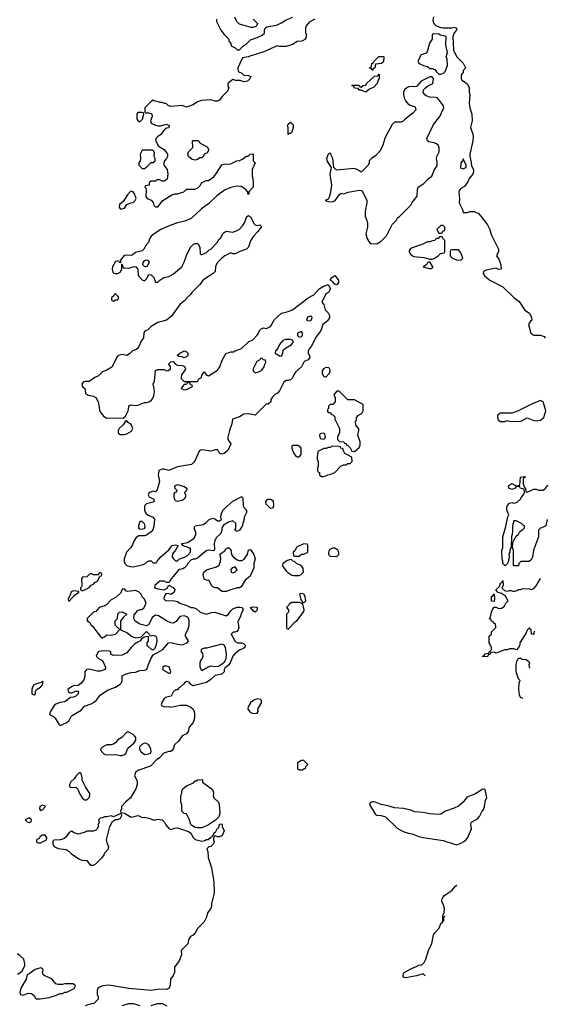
# Model space of a CAD drawing. Header units: inches. Extents: x 2668334 to 2765628, y 828034 to 955234.
# Tile 200 of 218: x 2712223 to 2717001, y 924623 to 933526. Entities that reach past the tile are written whole.
import ezdxf

# ---------------------------------------------------------------- set-up
doc = ezdxf.new("R2010")
doc.units = ezdxf.units.IN
doc.header["$MEASUREMENT"] = 0
doc.layers.add('C7912', color=7, linetype='Continuous')
doc.layers.add('C7913', color=7, linetype='Continuous')

msp = doc.modelspace()

# ---------------------------------------------------------------- linework, layer by layer
at = {"layer": 'C7912', "color": 4}
for points, elevation in [([(2714401.9, 930000), (2714350.9, 929949.1), (2714290, 929962), (2714250, 929959), (2714210, 929935.3), (2714146.8, 929913.2), (2714140.7, 929870), (2714118, 929810), (2714104.7, 929750), (2714104.7, 929730), (2714131.3, 929690), (2714104.7, 929630), (2714070, 929602), (2714050, 929598), (2714030, 929606), (2714018, 929630), (2714010, 929635.3), (2713990, 929635.3), (2713950, 929624), (2713870, 929637.2), (2713850, 929629), (2713841.1, 929618.9), (2713810.9, 929549.1), (2713796, 929524), (2713776, 929504), (2713650, 929482.7), (2713570, 929448.7), (2713530, 929462), (2713510, 929462), (2713482, 929450), (2713474.8, 929410), (2713486.8, 929350), (2713466, 929274), (2713450, 929258), (2713430, 929262), (2713394, 929250), (2713384.7, 929230), (2713394, 929210), (2713434, 929190), (2713438, 929170), (2713430, 929162), (2713370, 929149), (2713350.8, 929129.2), (2713350.8, 929090), (2713362.5, 929062.5), (2713384.9, 929044.9), (2713427.1, 929027.1), (2713441, 929010), (2713434.4, 928945.6), (2713426.4, 928913.6), (2713410, 928895.3), (2713370, 928865.2), (2713350, 928857.2), (2713300.7, 928859.3), (2713276.8, 928843.2), (2713254.8, 928810), (2713243.5, 928776.5), (2713227.3, 928752.7), (2713188.5, 928711.5), (2713166.8, 928650), (2713166.4, 928626.4), (2713172, 928610), (2713191, 928591), (2713222, 928582), (2713250, 928578.8), (2713330, 928596), (2713353.6, 928606.4), (2713370, 928622), (2713390, 928632), (2713410, 928632), (2713430, 928614), (2713450, 928614), (2713462, 928618), (2713466, 928630), (2713499, 928670), (2713570, 928731.3), (2713602, 928770), (2713630, 928778), (2713654, 928770), (2713630, 928728), (2713603.6, 928696.4), (2713602, 928670), (2713611.6, 928651.6), (2713630, 928634), (2713650, 928634), (2713666, 928650), (2713713.6, 928666.4), (2713739.3, 928680.7), (2713768, 928710), (2713766, 928746), (2713754, 928746), (2713736.4, 928756.4), (2713705.6, 928765.6), (2713698, 928770), (2713686, 928790), (2713742, 928798), (2713801.2, 928838.8), (2713815.3, 928870), (2713815.3, 928890), (2713799, 928930), (2713808.7, 928950), (2713880.2, 928959.8), (2713904.7, 928975.3), (2713934.6, 929005.4), (2713970, 929018), (2713994, 929010), (2714010, 928994), (2714030, 928994), (2714046, 929010), (2714042, 929022), (2714044, 929050), (2714049, 929070), (2714064.1, 929095.9), (2714150, 929171.3), (2714226, 929210), (2714234, 929210), (2714239.6, 929199.6), (2714242, 929130), (2714251.6, 929111.6), (2714272, 929090), (2714272, 929070), (2714251.3, 929028.7), (2714251.3, 929011.3), (2714234.4, 928945.6), (2714210, 928908.7), (2714190, 928898), (2714170, 928906), (2714168, 928910), (2714175.3, 928924.7), (2714175.3, 928970), (2714150, 928995.3), (2714110, 928982), (2714064.7, 928955.3), (2714051.3, 928930), (2714050.9, 928909.1), (2714039.8, 928880.2), (2713999.6, 928840.4), (2713985.4, 928814.6), (2713981, 928790), (2713983.6, 928736.4), (2713976, 928724), (2713930, 928729), (2713915.3, 928724.7), (2713890, 928709), (2713830, 928658), (2713810, 928648), (2713790, 928648), (2713770, 928638), (2713742, 928610), (2713730, 928588), (2713711.1, 928568.9), (2713698.8, 928561.2), (2713666.8, 928553.2), (2713655.3, 928544.7), (2713591, 928470), (2713576.9, 928443.1), (2713570, 928438), (2713550, 928438), (2713530, 928448.7), (2713490, 928449), (2713444.7, 928410), (2713442, 928390), (2713470, 928378), (2713530, 928371.3), (2713554.6, 928385.4), (2713570, 928414), (2713610, 928392), (2713624.7, 928370), (2713618, 928350), (2713590.7, 928329.3), (2713563.6, 928336.4), (2713544.7, 928335.3), (2713527.3, 928310), (2713526.8, 928290), (2713538, 928278), (2713550, 928271), (2713610, 928274.8), (2713650, 928264.7), (2713670.9, 928250.9), (2713734, 928230), (2713770, 928211.3), (2713790.9, 928210.9), (2713819.6, 928199.6), (2713854, 928170), (2713910, 928151), (2713955.5, 928164.5), (2713987.1, 928167.1), (2714090, 928136), (2714110, 928151), (2714130, 928181), (2714150, 928197.3), (2714190, 928213.4), (2714214.8, 928214.8), (2714234, 928210), (2714242, 928190), (2714224.5, 928155.5), (2714218.8, 928130), (2714194.8, 928085.2), (2714202.8, 928030), (2714198, 928010), (2714185.4, 927994.6), (2714168, 927988), (2714152, 927988), (2714134, 927970), (2714170, 927902), (2714191, 927891), (2714230.7, 927890.7), (2714245.4, 927885.4), (2714262, 927870), (2714258, 927850), (2714250, 927842), (2714210, 927825.2), (2714167.7, 927792.3), (2714150.6, 927769.4), (2714126, 927710), (2714110, 927689), (2714078, 927662), (2714071, 927650), (2714070, 927628), (2714050, 927608.7), (2713990, 927595.3), (2713950, 927559), (2713910, 927533.2), (2713790, 927502), (2713770, 927515.3), (2713754.5, 927534.5), (2713730, 927542), (2713712, 927530), (2713703.6, 927516.4), (2713670, 927486), (2713658, 927482), (2713650, 927466), (2713630, 927466), (2713610, 927446), (2713590.9, 927409.1), (2713550, 927399), (2713530, 927388.7), (2713510, 927358), (2713502, 927330), (2713504.7, 927324.7), (2713530, 927312), (2713570, 927316), (2713590, 927311), (2713670, 927326.8), (2713730, 927326.8), (2713770.6, 927310.6), (2713790.6, 927290.6), (2713800.7, 927270), (2713804, 927250), (2713802, 927210), (2713790.8, 927170), (2713756, 927130), (2713746, 927090), (2713730.7, 927069.3), (2713692, 927050), (2713658, 927002), (2713622, 926970), (2713611.3, 926930), (2713602, 926918), (2713590, 926909.2), (2713570, 926909), (2713525.8, 926894.2), (2713487.5, 926852.5), (2713463, 926837), (2713405.4, 926774.6), (2713290, 926738), (2713270, 926718), (2713262, 926690), (2713282, 926650), (2713284.7, 926630), (2713284.7, 926610), (2713271.3, 926570), (2713224.7, 926490), (2713178, 926450), (2713142, 926410), (2713142, 926390), (2713134, 926370), (2713138, 926358), (2713170, 926352), (2713230, 926316), (2713290, 926331), (2713310, 926324.7), (2713330, 926311.3), (2713350, 926314.8), (2713390, 926306.8), (2713430, 926291), (2713450, 926291.3), (2713470, 926298), (2713510, 926291.3), (2713530.6, 926270.6), (2713544.5, 926244.5), (2713570, 926212), (2713590, 926204.7), (2713624.7, 926215.3), (2713650, 926217.3), (2713750, 926184.7), (2713771.1, 926171.1), (2713792, 926130), (2713810, 926112), (2713870, 926098), (2713896.4, 926103.6), (2713910, 926112), (2713927.3, 926112.7), (2713950, 926134), (2713962, 926138), (2713966, 926150), (2713978, 926162), (2713978, 926170), (2713995.3, 926184.7), (2714010, 926214), (2714022, 926218), (2714028, 926252), (2714050, 926254), (2714054, 926250), (2714054, 926230), (2714071.3, 926190), (2714052, 926150), (2714030, 926138), (2714010, 926138), (2713990, 926146), (2713978, 926142), (2713974, 926110), (2713982, 926090), (2713972, 926070), (2713952, 926050), (2713932, 926048), (2713914, 926030), (2713923.6, 926003.6), (2713926, 925950), (2713955.3, 925855.3), (2713978, 925730), (2713981, 925630), (2713958, 925530), (2713958, 925510), (2713951, 925490), (2713921, 925450), (2713911, 925410), (2713890.6, 925369.4), (2713832, 925310), (2713810, 925268), (2713790, 925248), (2713765.4, 925234.6), (2713750, 925206), (2713742, 925170), (2713682, 925110), (2713684.7, 925070), (2713665.4, 925014.6), (2713622.8, 924957.2), (2713620.7, 924910), (2713610, 924882), (2713584.7, 924850), (2713583.6, 924796.4), (2713572.7, 924767.3), (2713550, 924758), (2713490, 924759), (2713410, 924749), (2713210, 924766), (2713030, 924797.2), (2712974, 924790), (2712950, 924782), (2712930, 924766), (2712922, 924750), (2712922, 924710), (2712932, 924690), (2712931.6, 924668.4), (2712894, 924630), (2712871.6, 924628.4), (2712814, 924610)], 44), ([(2712943, 930000), (2712944.7, 929990), (2712979.6, 929939.6), (2713010, 929922), (2713090, 929926), (2713158, 929922), (2713178, 929942), (2713204, 929990), (2713205.4, 930000)], 44), ([(2715006.4, 930000), (2715003.6, 929996.4), (2715003.6, 929983.6), (2715010, 929974), (2715032.7, 929972.7), (2715038, 929958), (2715052.7, 929952.7), (2715070, 929934), (2715072.7, 929912.7), (2715112, 929830), (2715112.7, 929792.7), (2715094, 929750), (2715094, 929730), (2715112.7, 929712.7), (2715154, 929710), (2715158, 929698), (2715172.7, 929692.7), (2715178, 929678), (2715190, 929674), (2715210, 929654), (2715224.7, 929624.7), (2715250, 929622), (2715290, 929658), (2715301.2, 929678.8), (2715299.3, 929710), (2715279, 929770), (2715288, 929810), (2715287.3, 929827.3), (2715260.4, 929860.4), (2715258, 929890), (2715266, 929910), (2715266, 929930), (2715286, 929950), (2715315.3, 929964.7), (2715328, 929990), (2715327.9, 930000)], 48), ([(2716752.5, 930000), (2716730, 929988.7), (2716671.6, 929968.4), (2716570, 929968.7), (2716542, 929950), (2716544.7, 929910), (2716570, 929891.3), (2716608.4, 929891.6), (2716630, 929902), (2716650, 929894), (2716730, 929891.3), (2716760.2, 929899.8), (2716810, 929924.7), (2716870, 929902), (2716890, 929899.1), (2716930, 929904.9), (2716961.2, 929930), (2716979, 929990), (2716976, 930000)], 48), ([(2716990.7, 929007.5), (2716978, 928950), (2716970, 928942), (2716930, 928928), (2716912, 928910), (2716911.3, 928850), (2716866, 928730), (2716858, 928670), (2716850, 928646), (2716827.3, 928627.3), (2716752.7, 928627.3), (2716734, 928610), (2716730, 928588), (2716690, 928586), (2716686, 928590), (2716686, 928730), (2716678, 928750), (2716680.4, 928799.6), (2716707.3, 928852.7), (2716730, 928874), (2716743.1, 928896.9), (2716768.4, 928911.6), (2716786, 928930), (2716786, 928950), (2716774, 928954), (2716758, 928970), (2716710, 928994), (2716690, 928995.3), (2716677.3, 928950), (2716678, 928902), (2716674, 928870), (2716666.8, 928853.2), (2716663.6, 928756.4), (2716654, 928730), (2716654, 928710), (2716645.4, 928694.6), (2716646, 928670), (2716636.9, 928623.1), (2716630, 928606), (2716610, 928586), (2716589.1, 928609.1), (2716589.2, 928630), (2716582.7, 928650), (2716582, 928730), (2716588.7, 928750), (2716589.1, 928850.9), (2716618, 928942), (2716634, 929030), (2716644, 929050), (2716626, 929090), (2716624.5, 929110), (2716629.5, 929130), (2716650, 929154), (2716670, 929160.7), (2716690, 929154.8), (2716704, 929156), (2716718, 929162), (2716748, 929190), (2716754.6, 929205.4), (2716778, 929230), (2716786, 929250), (2716782, 929282), (2716746, 929290), (2716742, 929302), (2716710, 929306), (2716702, 929290), (2716670, 929277.2), (2716645.2, 929290), (2716641.2, 929310), (2716644.8, 929315.2), (2716670, 929330.8), (2716710, 929312), (2716742, 929318), (2716748, 929390), (2716790, 929394), (2716794, 929390), (2716778, 929382), (2716772.7, 929367.3), (2716772, 929330), (2716782, 929302), (2716794, 929290), (2716798, 929258), (2716810, 929254), (2716870, 929282), (2716890, 929282), (2716912.7, 929272.7), (2716950, 929272), (2716974.6, 929285.4), (2716990, 929314), (2717000.7, 929312.9)], 44), ([(2716877.6, 927997.6), (2716871.3, 927988.7), (2716870, 927966), (2716848.4, 927968.4), (2716847.3, 928007.3), (2716830, 928026), (2716810, 928006), (2716799.8, 927980.2), (2716744.7, 927890), (2716742, 927870), (2716731.6, 927848.4), (2716712.7, 927827.3), (2716690, 927838), (2716650, 927838), (2716631.1, 927828.9), (2716608, 927828), (2716530, 927798), (2716510, 927806), (2716478, 927802), (2716474, 927790), (2716458, 927782), (2716454, 927770), (2716448, 927768), (2716410, 927766), (2716406, 927770), (2716422, 927778), (2716430, 927792), (2716462, 927798), (2716468, 927812), (2716482, 927818), (2716486, 927830), (2716486, 927850), (2716476.4, 927876.4), (2716466, 927890), (2716466, 927950), (2716486, 927970), (2716486, 927990), (2716526, 928030), (2716522, 928062), (2716510, 928066), (2716502, 928082), (2716487.3, 928087.3), (2716482, 928102), (2716466, 928110), (2716478, 928122), (2716488, 928170), (2716500.4, 928199.6), (2716510, 928214), (2716530, 928214), (2716550, 928202), (2716576.4, 928203.6), (2716600.4, 928219.6), (2716618, 928250), (2716638, 928270), (2716613.6, 928313.6), (2716578, 928338), (2716547.3, 928347.3), (2716526, 928370), (2716559, 928401), (2716570, 928434), (2716582, 928438), (2716590, 928454), (2716592, 928410), (2716582, 928390), (2716603.6, 928363.6), (2716630, 928358), (2716650, 928364.7), (2716663.6, 928363.6), (2716690, 928354), (2716716.4, 928363.6), (2716730, 928374), (2716750, 928374), (2716770, 928382), (2716830, 928378), (2716850, 928372), (2716870, 928382), (2716892.5, 928407.5), (2716930, 928472), (2716930.1, 928471.7)], 44), ([(2716770, 927388), (2716750, 927398), (2716740.2, 927420.2), (2716735.3, 927470), (2716738, 927530), (2716746, 927550), (2716730, 927566), (2716709, 927630), (2716709.1, 927690.9), (2716718, 927730), (2716730, 927754), (2716750, 927754), (2716763.6, 927743.6), (2716799.6, 927739.6), (2716823.6, 927723.6), (2716830.9, 927710.9), (2716824.7, 927690), (2716829.8, 927661.2)], 44), ([(2716771.2, 927388), (2716770, 927388)], 44), ([(2715888.5, 924879.5), (2715870, 924898), (2715810, 924881.2), (2715710, 924862), (2715688.7, 924868.7), (2715688.4, 924891.6), (2715698, 924910), (2715770, 924950.8), (2715810, 924964.7), (2715830, 924978), (2715859, 924981), (2715878, 925002), (2715894, 925030), (2715922, 925118), (2715949, 925170), (2715964, 925250), (2715974, 925270), (2716015.3, 925310), (2716030, 925354), (2716042, 925358), (2716046, 925370), (2716047.3, 925427.3), (2716058, 925450), (2716062, 925490), (2716056.4, 925516.4), (2716038, 925550), (2716038, 925570), (2716046, 925590), (2716066, 925610), (2716130, 925651.3), (2716162, 925690), (2716173.2, 925699.6)], 44), ([(2716067.8, 925418), (2716062, 925418), (2716052.7, 925407.3), (2716052.3, 925375)], 44), ([(2712204, 924896), (2712242, 924918), (2712269, 924970), (2712269.2, 924990), (2712259, 925030), (2712225.6, 925065.6), (2712200.2, 925080.2)], 44), ([(2713149.3, 924610.7), (2713210, 924631), (2713250, 924631), (2713310, 924611.3)], 44), ([(2713410, 924611.3), (2713469.1, 924630.9), (2713514, 924630), (2713552, 924610)], 44)]:
    msp.add_lwpolyline(points, dxfattribs=dict(at, elevation=elevation))
for points, elevation in [([(2713190, 929898), (2713182, 929898), (2713156.9, 929863.1), (2713122, 929830), (2713114, 929810), (2713114, 929790), (2713130, 929774), (2713170, 929774), (2713190, 929782), (2713234.6, 929805.4), (2713246, 929830), (2713230, 929866), (2713203.1, 929883.1)], 44), ([(2714970, 929786), (2714938, 929782), (2714934, 929770), (2714938, 929738), (2714970, 929734), (2714982, 929738), (2714986, 929750), (2714982, 929782)], 48), ([(2714736.4, 929676.4), (2714690, 929675.3), (2714682, 929670), (2714682, 929650), (2714698, 929610), (2714719.6, 929579.6), (2714730, 929572), (2714750, 929574), (2714767.3, 929592.7), (2714768, 929650), (2714760.4, 929660.4)], 48), ([(2715050, 929668), (2715030, 929658), (2715010, 929658), (2714991.6, 929648.4), (2714972.7, 929647.3), (2714918, 929622), (2714912, 929570), (2714912.7, 929552.7), (2714922, 929530), (2714922, 929490), (2714914, 929470), (2714914, 929450), (2714918, 929438), (2714934, 929430), (2714934, 929410), (2714950, 929394), (2714970, 929394), (2714990, 929402), (2715008.4, 929411.6), (2715027.3, 929412.7), (2715070, 929432), (2715130, 929492), (2715150, 929502), (2715170, 929502), (2715190, 929514), (2715210, 929512), (2715228, 929530), (2715226, 929570), (2715163.1, 929603.1), (2715146, 929634), (2715146, 929646), (2715126, 929650), (2715122, 929662), (2715107.3, 929667.3)], 48), ([(2713650, 929169.3), (2713634.6, 929174.6), (2713624.7, 929184.7), (2713618, 929210), (2713620.4, 929239.6), (2713627.3, 929252.7), (2713642, 929258), (2713646, 929270), (2713627.3, 929287.3), (2713626, 929310), (2713650, 929322), (2713710, 929304.7), (2713734, 929290), (2713732, 929270), (2713714, 929250), (2713722, 929230), (2713722, 929210), (2713711, 929190), (2713690, 929179)], 44), ([(2714490, 929106), (2714450, 929146), (2714448, 929170), (2714466, 929190), (2714491.6, 929191.6), (2714515.3, 929175.3), (2714518, 929130), (2714510, 929108)], 44), ([(2713330, 928988.7), (2713310, 928988), (2713296, 928950), (2713298, 928930), (2713303.5, 928923.5), (2713319.8, 928919.8), (2713350, 928924.7), (2713357.2, 928942.8), (2713350, 928968)], 44), ([(2714210, 928636), (2714230, 928636), (2714252.3, 928647.7), (2714282, 928690), (2714290, 928732), (2714310, 928734), (2714338, 928690), (2714351, 928650), (2714338, 928610), (2714338, 928570), (2714305.4, 928494.6), (2714261.4, 928458.6), (2714223.5, 928396.5), (2714210, 928389.2), (2714190, 928389), (2714130, 928369), (2714090, 928354), (2714050, 928355.3), (2714010, 928388), (2713989.1, 928389.1), (2713970, 928398), (2713958, 928410), (2713934.6, 928454.6), (2713910, 928458), (2713890, 928468), (2713881.2, 928510), (2713888.7, 928530), (2713910, 928551), (2714002, 928578), (2714026, 928594), (2714039.3, 928630), (2714041.2, 928650), (2714035.3, 928690), (2714041.2, 928698.8), (2714076.5, 928723.5), (2714090, 928742), (2714110, 928754), (2714130, 928734), (2714138, 928690), (2714151.3, 928670), (2714190, 928641)], 44), ([(2714790, 928786), (2714730, 928758), (2714722, 928750), (2714712.7, 928727.3), (2714694, 928710), (2714698, 928678), (2714710, 928674), (2714750, 928674), (2714770, 928694), (2714790, 928694), (2714826, 928710), (2714826, 928770), (2714822, 928782)], 48), ([(2715070, 928748), (2715050, 928748), (2715025.4, 928734.6), (2715014, 928710), (2715014, 928690), (2715030, 928674), (2715090, 928672), (2715108, 928690), (2715108, 928710), (2715098, 928730)], 48), ([(2714170, 928578), (2714142, 928570), (2714132, 928550), (2714134, 928530), (2714150, 928524.7), (2714170, 928532), (2714188, 928550)], 44), ([(2714670, 928646), (2714643.6, 928636.4), (2714602, 928610), (2714598, 928590), (2714602, 928582), (2714630, 928542), (2714646.4, 928526.4), (2714684, 928504), (2714699.8, 928499.8), (2714750, 928500.7), (2714769.4, 928510.6), (2714789, 928530), (2714784.7, 928564.7), (2714768.9, 928588.9), (2714726, 928610), (2714707.3, 928627.3), (2714688.4, 928628.4), (2714682, 928642)], 48), ([(2712950, 928526), (2712938, 928522), (2712934, 928506), (2712890, 928506), (2712870, 928518), (2712850, 928508), (2712830, 928488), (2712790, 928486), (2712782, 928470), (2712784.7, 928410), (2712782, 928398), (2712774, 928390), (2712774, 928370), (2712790, 928362), (2712850, 928392), (2712870, 928414), (2712890, 928422), (2712903.1, 928436.9), (2712926, 928450), (2712946, 928494), (2712962, 928498), (2712966, 928510), (2712962, 928522)], 44), ([(2713170, 928378), (2713150, 928375.3), (2713138, 928342), (2713096, 928304), (2713050, 928279), (2713010, 928239), (2712993.4, 928226.6), (2712942, 928210), (2712910, 928175.3), (2712890, 928168), (2712834, 928110), (2712834, 928090), (2712856, 928076), (2712870, 928052), (2712882, 928042), (2712950, 927952), (2712970, 927934), (2712978, 927942), (2712990, 927944.7), (2713010, 927964.7), (2713050, 927960.7), (2713088, 927970), (2713126, 928010), (2713122, 928022), (2713110, 928026), (2713086, 928050), (2713086, 928090), (2713106, 928110), (2713110, 928154), (2713126, 928170), (2713150, 928170.7), (2713192, 928150), (2713159.6, 928120.4), (2713132.7, 928087.3), (2713134, 928010), (2713190, 927984.7), (2713232, 927950), (2713270, 927936), (2713318, 927942), (2713370, 927994), (2713394, 927970), (2713398, 927958), (2713410, 927954), (2713430, 927962), (2713452, 927950), (2713458.8, 927938.8), (2713462.8, 927910), (2713454.8, 927865.2), (2713442, 927838), (2713430, 927826), (2713410, 927835.3), (2713382, 927862), (2713375.3, 927870), (2713375.3, 927890), (2713388, 927910), (2713386, 927946), (2713370, 927948), (2713342, 927938), (2713319.6, 927920.4), (2713310, 927906), (2713290, 927898), (2713262, 927878), (2713230, 927848.7), (2713190, 927801.2), (2713150, 927779), (2713070, 927775.3), (2713048, 927790), (2713046, 927810), (2713035.3, 927815.3), (2712970, 927819), (2712931.6, 927808.4), (2712914, 927770), (2712934, 927750), (2712972, 927730), (2712998, 927670), (2712994, 927650), (2712950, 927635.3), (2712923.6, 927636.4), (2712850, 927654), (2712831.1, 927648.9), (2712819.6, 927640.4), (2712811.6, 927628.4), (2712810.9, 927589.1), (2712802, 927558), (2712776.9, 927523.1), (2712750, 927506), (2712710, 927502), (2712690, 927494), (2712658, 927470), (2712662, 927450), (2712679.6, 927439.6), (2712690, 927438), (2712730, 927454), (2712750, 927454), (2712754, 927450), (2712752, 927430), (2712731.3, 927410), (2712710, 927399), (2712682.8, 927397.2), (2712630, 927357.2), (2712587.3, 927352.7), (2712550, 927337.2), (2712535.9, 927324.1), (2712502, 927270), (2712492, 927250), (2712499.6, 927239.6), (2712530, 927224.7), (2712544.7, 927210), (2712576.9, 927156.9), (2712590, 927144.7), (2712648.7, 927170), (2712668.7, 927190), (2712690, 927232), (2712778.6, 927281.4), (2712810, 927318.8), (2712870, 927338.8), (2712890, 927351), (2712913.2, 927370), (2712950, 927418.8), (2713018, 927462), (2713088, 927490), (2713130, 927516), (2713144, 927530), (2713148.7, 927550), (2713148.4, 927591.6), (2713186, 927610), (2713230, 927622.8), (2713270, 927626.8), (2713310, 927640.7), (2713355.5, 927644.5), (2713369.3, 927650.7), (2713377.5, 927662.5), (2713383.7, 927690), (2713410, 927752), (2713430, 927782), (2713518, 927830), (2713569.1, 927890.9), (2713590, 927894.8), (2713650, 927878), (2713690, 927872), (2713738, 927890), (2713748, 927910), (2713722, 927950), (2713722, 927970), (2713744, 928010), (2713754, 928050), (2713755.3, 928095.3), (2713742, 928122), (2713710, 928134), (2713670.7, 928129.3), (2713637.1, 928082.9), (2713610, 928069.3), (2713590, 928072.7), (2713549.5, 928089.5), (2713476.6, 928136.6), (2713450, 928141.2), (2713421.1, 928118.9), (2713390, 928058), (2713370, 928046), (2713310, 928059), (2713266.3, 928086.3), (2713255.3, 928110), (2713256.4, 928143.6), (2713290, 928184.7), (2713312.7, 928192.7), (2713327.3, 928192.7), (2713348.4, 928211.6), (2713366, 928250), (2713358, 928270), (2713350, 928286), (2713330, 928306), (2713322, 928330), (2713304, 928350), (2713270, 928365.1), (2713196.4, 928356.4), (2713182, 928362)], 44), ([(2712710, 928362.7), (2712688.5, 928351.5), (2712678.5, 928321.5), (2712660.7, 928290), (2712664.7, 928270), (2712670, 928266.8), (2712718.6, 928321.4), (2712758, 928350), (2712756.4, 928356.4)], 44), ([(2714762.8, 928337.2), (2714752, 928330), (2714762.8, 928282.8), (2714778, 928258), (2714790, 928254), (2714808, 928272), (2714804, 928310), (2714792.5, 928332.5)], 48), ([(2716510, 928266), (2716488.4, 928268.4), (2716486, 928310), (2716502, 928318), (2716506, 928330), (2716512, 928332), (2716514, 928290)], 44), ([(2714350, 928168), (2714336.4, 928176.4), (2714308.7, 928211.3), (2714330, 928218), (2714370, 928214), (2714370, 928186)], 44), ([(2714756.4, 928256.4), (2714683.6, 928256.4), (2714658, 928242), (2714654, 928230), (2714634, 928210), (2714654, 928190), (2714654, 928170), (2714634, 928150), (2714634, 928030), (2714638, 928018), (2714650, 928014), (2714716.4, 928083.6), (2714730, 928092), (2714790, 928174), (2714795.3, 928190), (2714782, 928242)], 48), ([(2714050, 927879), (2713910, 927842), (2713890, 927842), (2713862, 927830), (2713862, 927810), (2713874.8, 927794.8), (2713878, 927770), (2713871, 927750), (2713856, 927730), (2713851, 927710), (2713851.6, 927671.6), (2713864.7, 927644.7), (2713870, 927642), (2713925.6, 927674.4), (2713950, 927682.8), (2713990, 927676), (2714019, 927681), (2714056, 927704), (2714077, 927723), (2714089.3, 927750), (2714093.6, 927786.4), (2714084, 927850), (2714070, 927868.7)], 44), ([(2713550, 927681.2), (2713530, 927679), (2713518, 927670), (2713518, 927650), (2713522.8, 927642.8), (2713570, 927618), (2713582, 927618), (2713588, 927630), (2713572.9, 927672.9)], 44), ([(2712430, 927546), (2712423.6, 927536.4), (2712352, 927510), (2712338, 927490), (2712332, 927470), (2712334, 927430), (2712350, 927422), (2712366, 927430), (2712366, 927450), (2712375.3, 927470), (2712410, 927491.3), (2712428.7, 927510), (2712436.4, 927536.4)], 44), ([(2714370, 927384), (2714332, 927370), (2714310, 927348.7), (2714287.5, 927312.5), (2714286, 927290), (2714305.4, 927265.4), (2714330, 927252), (2714370, 927254), (2714378, 927270), (2714375.3, 927290), (2714408, 927350), (2714408, 927370), (2714399, 927379)], 48), ([(2713210, 927084), (2713190, 927082), (2713146, 927034), (2713110, 927015.3), (2713090.7, 926989.3), (2713070, 926974), (2713048.4, 926968.4), (2713010, 926968), (2712974, 926950), (2712954, 926930), (2712962, 926910), (2712986, 926886), (2713010, 926878), (2713090, 926881), (2713130, 926871.3), (2713150, 926871.3), (2713170, 926881), (2713182, 926890), (2713200.2, 926939.8), (2713254.8, 926985.2), (2713272.7, 927010), (2713271.8, 927031.8), (2713261.2, 927050), (2713250, 927061.2)], 44), ([(2713350, 926984), (2713327.5, 926972.5), (2713306, 926950), (2713306, 926930), (2713318, 926910), (2713350, 926881), (2713390, 926887.7), (2713405.2, 926894.8), (2713412.3, 926910), (2713409.2, 926930), (2713390, 926968.7), (2713370, 926982)], 44), ([(2714790, 926828), (2714770, 926828), (2714732.7, 926807.3), (2714734, 926750), (2714750, 926742), (2714770, 926742), (2714778, 926742), (2714794, 926754), (2714806, 926754), (2714808.4, 926771.6), (2714826, 926790)], 48), ([(2712770, 926718), (2712750, 926708), (2712732, 926690), (2712716.9, 926663.1), (2712685.4, 926634.6), (2712672, 926610), (2712672.7, 926592.7), (2712682, 926582), (2712730, 926584.7), (2712747.1, 926567.1), (2712762.8, 926530), (2712790, 926486), (2712810, 926471), (2712830, 926471), (2712850, 926492), (2712857.2, 926510), (2712857.2, 926530), (2712817.2, 926590), (2712788.4, 926648.4), (2712788, 926670), (2712778, 926710)], 44), ([(2713830, 926219), (2713810, 926222), (2713780.2, 926240.2), (2713769.1, 926249.1), (2713756, 926296), (2713730, 926346), (2713710, 926348), (2713688, 926370), (2713688, 926430), (2713678, 926450), (2713678, 926510), (2713688, 926530), (2713688.7, 926550), (2713698, 926570), (2713730, 926598), (2713793.6, 926626.4), (2713810, 926642), (2713818, 926642), (2713832, 926652), (2713874, 926654), (2713874, 926630), (2713954.4, 926574.4), (2713971, 926550), (2713974.8, 926530), (2713971, 926510), (2713978.8, 926490), (2714021, 926450), (2714026.8, 926430), (2714031.3, 926350), (2714022, 926318), (2713992, 926288), (2713919.1, 926240.9), (2713890, 926228.7), (2713870, 926219)], 44), ([(2716410, 926568), (2716338, 926522), (2716263, 926497), (2716230.5, 926449.5), (2716190, 926414), (2716150, 926395.3), (2716070.9, 926369.1), (2716030, 926342), (2716010, 926339), (2715930, 926343.7), (2715870, 926356), (2715790, 926364), (2715757.2, 926377.2), (2715692, 926392), (2715610, 926399), (2715550, 926417.2), (2715490, 926429), (2715430, 926452.7), (2715407.3, 926452.7), (2715390, 926446), (2715386, 926430), (2715439.6, 926339.6), (2715450, 926332), (2715490, 926331.3), (2715530, 926318), (2715635.3, 926215.3), (2715690, 926184.7), (2715734, 926170), (2715770, 926164.7), (2715830, 926141), (2715870, 926131), (2716050, 926104.7), (2716170, 926066), (2716203.1, 926076.9), (2716250, 926102), (2716270, 926124.7), (2716306, 926210), (2716299, 926250), (2716301.2, 926258.8), (2716308, 926270), (2716360.5, 926299.5), (2716378.7, 926321.3), (2716402.7, 926370), (2716414.8, 926385.2), (2716425.2, 926410), (2716434, 926470), (2716444, 926490), (2716430, 926566)], 48), ([(2712430, 926422), (2712404.7, 926410), (2712402, 926390), (2712410, 926374), (2712430, 926382), (2712455.3, 926410), (2712450, 926418)], 44), ([(2713130, 926346), (2713070, 926318), (2713050, 926328), (2713010, 926318), (2712990, 926318), (2712970, 926308), (2712950, 926306), (2712934, 926290), (2712942, 926270), (2712932, 926250), (2712932, 926230), (2712922, 926210), (2712910, 926198), (2712890, 926188), (2712830, 926188), (2712804.7, 926175.3), (2712750, 926162), (2712714, 926174), (2712690, 926188), (2712670, 926175.3), (2712642.8, 926137.2), (2712621, 926119), (2712590, 926109), (2712532, 926108), (2712523.6, 926096.4), (2712522, 926070), (2712534, 926050), (2712570, 926031.3), (2712642, 926022), (2712670, 926004.7), (2712690, 925982), (2712756.9, 925936.9), (2712785.4, 925925.4), (2712830, 925922), (2712854, 925890), (2712870, 925882), (2712890, 925882), (2712910, 925892), (2712968, 925950), (2712986, 925970), (2712988, 925990), (2713026, 926030), (2713028, 926050), (2713018, 926070), (2713009, 926110), (2713039, 926230), (2713063.1, 926276.9), (2713090, 926294), (2713110, 926294), (2713134.6, 926305.4), (2713146, 926330), (2713142, 926342)], 44), ([(2712310, 926308.7), (2712272, 926290), (2712290, 926272), (2712310, 926266), (2712328, 926272), (2712328.7, 926290)], 44), ([(2712426.8, 926153.2), (2712405.4, 926134.6), (2712398, 926122), (2712374, 926110), (2712374, 926090), (2712390, 926082), (2712410, 926082), (2712466, 926110), (2712468, 926130), (2712452.1, 926152.1)], 44), ([(2712414, 924954), (2712362, 924938), (2712310, 924898), (2712291.3, 924888.7), (2712281, 924850), (2712234, 924770), (2712224, 924730), (2712230, 924712), (2712250, 924706), (2712303.6, 924723.6), (2712330, 924721), (2712358, 924698), (2712362, 924682), (2712372, 924672), (2712408.4, 924671.6), (2712490, 924684.7), (2712554.6, 924705.4), (2712590, 924722), (2712610, 924722), (2712630, 924732), (2712650, 924732), (2712714.6, 924765.4), (2712726, 924790), (2712707.3, 924807.3), (2712630, 924808), (2712610, 924802), (2712570, 924801.2), (2712550, 924809.2), (2712514.2, 924854.2), (2712450, 924879), (2712435.3, 924890), (2712429, 924910), (2712434, 924930), (2712430, 924946)], 44)]:
    msp.add_lwpolyline(points, close=True, dxfattribs=dict(at, elevation=elevation))
at = {"layer": 'C7913', "color": 4}
for points, elevation in [([(2715962.4, 933550), (2715958, 933518), (2715967.3, 933490), (2715986, 933470), (2716030, 933454.8), (2716050, 933450.8), (2716130, 933452), (2716150, 933458), (2716172, 933450), (2716172, 933430), (2716150, 933408), (2716137.3, 933370), (2716142.8, 933250), (2716170, 933194), (2716231.1, 933131.1), (2716251.6, 933091.6), (2716251.6, 933088.4), (2716232.7, 933067.3), (2716231.6, 933048.4), (2716212.7, 933027.3), (2716212, 932990), (2716219.6, 932979.6), (2716250, 932962), (2716270, 932942), (2716284.7, 932910), (2716284.7, 932870), (2716291, 932850), (2716286, 932770), (2716291, 932730), (2716311, 932670), (2716311.1, 932611.1), (2716298, 932550), (2716318.8, 932490), (2716320.7, 932470), (2716318.8, 932430), (2716291, 932310), (2716291.1, 932291.1), (2716304.7, 932230), (2716305.4, 932205.4), (2716324.7, 932170), (2716326, 932150), (2716318, 932130), (2716284.7, 932090), (2716275.3, 932064.7), (2716243.6, 932016.4), (2716210, 931998), (2716196.9, 931983.1), (2716191.3, 931970), (2716199.3, 931910), (2716196, 931870), (2716224, 931810), (2716230, 931782), (2716270, 931782), (2716290, 931792), (2716330, 931792), (2716370, 931772), (2716392, 931750), (2716450, 931672), (2716471.3, 931630), (2716482.8, 931582.8), (2716552, 931450), (2716551.1, 931428.9), (2716532, 931390), (2716555.3, 931355.3), (2716572, 931310), (2716574, 931270), (2716550, 931268), (2716530, 931278), (2716438, 931262), (2716414, 931250), (2716412, 931230), (2716427.1, 931207.1), (2716472, 931170), (2716591.1, 931111.1), (2716690.9, 931010.9), (2716738, 930978), (2716790, 930898), (2716831.3, 930871.3), (2716850, 930834), (2716851, 930809), (2716839.6, 930800.4), (2716822, 930770), (2716842, 930690), (2716870, 930672), (2716930, 930672), (2716962, 930662), (2716973.4, 930645.9)], 48), ([(2714890.9, 933529.1), (2714838, 933502), (2714811, 933470), (2714804.7, 933450), (2714804.7, 933410), (2714811.1, 933391.1), (2714811.3, 933370), (2714804.7, 933350), (2714772, 933330), (2714731.3, 933328.7), (2714690, 933302), (2714630, 933282), (2714570, 933282), (2714550, 933288.7), (2714430, 933235.3), (2714303.6, 933196.4), (2714291.6, 933188.4), (2714238, 933182), (2714194, 933090), (2714198, 933058), (2714230, 933042), (2714250, 933024.7), (2714290, 933021), (2714311.6, 933011.6), (2714302, 932990), (2714282, 932970), (2714250, 932964), (2714214.6, 932974.6), (2714176.4, 932976.4), (2714150, 932986), (2714104.7, 932950), (2714105.4, 932925.4), (2714112, 932910), (2714099.8, 932880.2), (2714050, 932828), (2714030, 932798), (2714011.6, 932788.4), (2713990, 932788.7), (2713950, 932802), (2713865.4, 932794.6), (2713830, 932782), (2713790, 932755.3), (2713730, 932735.3), (2713690, 932748.7), (2713590, 932742), (2713566, 932750), (2713547.3, 932767.3), (2713532.7, 932767.3), (2713510, 932778), (2713490, 932778), (2713467.3, 932787.3), (2713448.4, 932788.4), (2713430, 932798), (2713414, 932790), (2713354, 932730), (2713354, 932690), (2713362, 932682), (2713390, 932684.7), (2713410, 932678), (2713418, 932670), (2713421, 932650), (2713406, 932610), (2713412, 932590), (2713450, 932571), (2713474.6, 932565.4), (2713494.6, 932565.4), (2713550, 932582), (2713574, 932570), (2713571.1, 932548.9), (2713550, 932546), (2713530, 932528), (2713496, 932484), (2713471.6, 932468.4), (2713454, 932450), (2713454, 932430), (2713471.6, 932391.6), (2713491.6, 932371.6), (2713530, 932352), (2713558, 932310), (2713558, 932290), (2713551.3, 932270), (2713531.3, 932250), (2713524.7, 932230), (2713526, 932210), (2713554.8, 932170), (2713561, 932130), (2713556, 932084), (2713530, 932066), (2713510, 932066), (2713490, 932078), (2713463.6, 932076.4), (2713450, 932066), (2713410, 932066), (2713394, 932050), (2713392, 932028), (2713358, 932022), (2713354, 932010), (2713362, 932002), (2713365.4, 931985.4), (2713363.6, 931923.6), (2713374, 931910), (2713410, 931894), (2713430, 931874), (2713434, 931850), (2713450, 931834), (2713470, 931834), (2713518, 931890), (2713598, 931942), (2713629.1, 931950.9), (2713650, 931951.3), (2713706, 931970), (2713730, 931992), (2713807.3, 931992.7), (2713830, 932002), (2713858, 932030), (2713866, 932050), (2713908.9, 932071.1), (2713930, 932071.3), (2713976.5, 932103.5), (2714003.1, 932136.9), (2714050, 932212), (2714070, 932218), (2714130, 932222), (2714186, 932250), (2714210, 932252), (2714236.4, 932263.6), (2714270, 932291.3), (2714288, 932292), (2714306, 932310), (2714330, 932312), (2714334, 932310), (2714334, 932250), (2714352, 932230), (2714324.7, 932170), (2714324.7, 932110), (2714331.6, 932088.4), (2714334, 932050), (2714332.7, 932012.7), (2714294, 931970), (2714294, 931950), (2714290, 931946), (2714286, 931950), (2714286, 931970), (2714268, 931990), (2714223.6, 932016.4), (2714190, 932019), (2714130, 932009.3), (2714075.2, 931984.8), (2714005.8, 931934.2), (2713930, 931861.2), (2713865.8, 931814.2), (2713773.2, 931726.8), (2713716.8, 931703.2), (2713650, 931689.2), (2713590, 931669.2), (2713498, 931630), (2713438, 931590), (2713410, 931568), (2713395.3, 931544.7), (2713386, 931510), (2713368.1, 931491.9), (2713344.7, 931450), (2713330, 931435.3), (2713270, 931422), (2713250, 931402), (2713230, 931394), (2713190, 931397.2), (2713167.1, 931392.9), (2713134, 931350), (2713134, 931326), (2713126, 931330), (2713122, 931342), (2713110, 931346), (2713090, 931338), (2713062, 931290), (2713058, 931270), (2713063.6, 931243.6), (2713072.7, 931232.7), (2713090, 931232), (2713110, 931232), (2713130, 931242), (2713146, 931270), (2713146, 931314), (2713150, 931314), (2713152.7, 931292.7), (2713162, 931282), (2713210, 931278), (2713250, 931292), (2713270, 931294), (2713292, 931270), (2713292.7, 931212.7), (2713330, 931172), (2713350, 931164.7), (2713358, 931170), (2713370, 931182), (2713390, 931222), (2713410, 931218), (2713434, 931194), (2713450, 931152), (2713470, 931152), (2713488.9, 931171.1), (2713524.7, 931195.3), (2713570, 931204.7), (2713612.5, 931227.5), (2713688, 931290), (2713710, 931334), (2713730, 931394), (2713758, 931450), (2713769.1, 931470.9), (2713790, 931492), (2713810, 931502), (2713830, 931502), (2713836.9, 931496.9), (2713852, 931470), (2713854, 931410), (2713862, 931402), (2713870, 931402), (2713910, 931422), (2713934.6, 931445.4), (2713950, 931452), (2714008.4, 931511.6), (2714023.1, 931536.9), (2714038, 931550), (2714058, 931590), (2714070, 931602), (2714090, 931612), (2714150, 931604.7), (2714190, 931618), (2714208, 931630), (2714238, 931662), (2714255.3, 931690), (2714275.3, 931744.7), (2714290, 931754), (2714310, 931742), (2714340.7, 931680.7), (2714350, 931671.3), (2714370, 931666), (2714394, 931670), (2714402, 931662), (2714404.7, 931650), (2714373.7, 931606.3), (2714338, 931570), (2714324.7, 931550), (2714310, 931526), (2714291.3, 931470), (2714272, 931450), (2714214, 931430), (2714170, 931408.7), (2714148.9, 931408.9), (2714130, 931418), (2714078, 931390), (2714051.3, 931370), (2714011.3, 931330), (2713998, 931310), (2713992, 931290), (2713990, 931248), (2713972, 931230), (2713896.9, 931183.1), (2713875.3, 931164.7), (2713851.3, 931130), (2713779.6, 931060.4), (2713763.6, 931036.4), (2713731.6, 931008.4), (2713722, 930990), (2713702, 930978), (2713670.9, 930949.1), (2713594.4, 930845.6), (2713550.7, 930809.3), (2713470, 930788.7), (2713412, 930750), (2713379.8, 930720.2), (2713354, 930710), (2713345.4, 930694.6), (2713342, 930650), (2713322, 930618), (2713301, 930570), (2713284.7, 930550), (2713270, 930539), (2713242, 930530), (2713216.9, 930503.1), (2713191.1, 930488.9), (2713150, 930499), (2713112, 930490), (2713098, 930470), (2713090, 930446), (2713056.9, 930383.1), (2713005.4, 930354.6), (2712970, 930342), (2712934.8, 930305.2), (2712902, 930290), (2712859.8, 930260.2), (2712850, 930255.3), (2712815.1, 930255.1), (2712801, 930250), (2712786, 930230), (2712791.3, 930210), (2712811.3, 930190), (2712818, 930150), (2712823.5, 930143.5), (2712842, 930130), (2712890, 930121), (2712911.3, 930110), (2712931.1, 930071.1), (2712943, 930000)], 44), ([(2714002, 933530), (2714002, 933510), (2714042, 933430), (2714070, 933392), (2714112, 933350), (2714112.7, 933332.7), (2714132, 933310), (2714134, 933290), (2714171.6, 933271.6), (2714190, 933254), (2714210, 933254), (2714236.4, 933283.6), (2714273.6, 933306.4), (2714310, 933342), (2714370, 933364.7), (2714413.6, 933386.4), (2714436.5, 933403.5), (2714435.3, 933430), (2714442, 933450), (2714458, 933462), (2714544.7, 933475.3), (2714590, 933498), (2714630, 933524.7), (2714692.9, 933547.1)], 44), ([(2714334, 933530), (2714371.3, 933490), (2714364.7, 933470), (2714357.3, 933462.7), (2714330, 933454), (2714314.6, 933454.6), (2714210, 933486), (2714185.2, 933510), (2714167.3, 933547.3)], 44), ([(2713205.4, 930000), (2713210, 930034), (2713230, 930042), (2713270, 930036), (2713290, 930041), (2713350, 930064.7), (2713370, 930064.7), (2713390, 930071.3), (2713414.6, 930085.4), (2713423.1, 930096.9), (2713434.6, 930125.4), (2713440.2, 930159.8), (2713439, 930190), (2713428.7, 930230), (2713442, 930258), (2713450, 930354), (2713470, 930362), (2713530, 930362), (2713550, 930352), (2713567.3, 930352.7), (2713586, 930370), (2713586, 930390), (2713568, 930410), (2713570, 930414), (2713590, 930432), (2713610, 930434), (2713631.6, 930411.6), (2713650, 930402), (2713690, 930398), (2713712, 930390), (2713722, 930370), (2713719.6, 930360.4), (2713686, 930314), (2713682, 930290), (2713682, 930282), (2713710, 930254), (2713830, 930254), (2713843.1, 930276.9), (2713866, 930290), (2713868.4, 930311.6), (2713890, 930342), (2713911.6, 930311.6), (2713930, 930304.7), (2714010, 930358), (2714032.9, 930387.1), (2714053.6, 930446.4), (2714088.9, 930511.1), (2714110, 930512), (2714130, 930522), (2714156.4, 930523.6), (2714170, 930532), (2714228.9, 930551.1), (2714290, 930612), (2714328.9, 930631.1), (2714370, 930672), (2714382, 930690), (2714390, 930714), (2714406, 930730), (2714430, 930738), (2714452.7, 930732.7), (2714489.1, 930750.9), (2714526.3, 930813.7), (2714589.1, 930870.9), (2714650, 930886), (2714690, 930902.8), (2714829.7, 931010.3), (2714881.5, 931038.5), (2714930, 931090.8), (2714970, 931116), (2715011.6, 931131.6), (2715031.1, 931091.1), (2715016.9, 931063.1), (2714990, 931046), (2714954, 930970), (2714971.6, 930951.6), (2714983.6, 930903.6), (2715010, 930874), (2715022, 930850), (2715022, 930830), (2715001, 930799), (2714962, 930770), (2714951.3, 930730), (2714941, 930710), (2714901.4, 930658.6), (2714856, 930570), (2714838, 930550), (2714831.3, 930530), (2714831.3, 930510), (2714842, 930490), (2714844.7, 930470), (2714831.3, 930450), (2714801, 930439), (2714792, 930430), (2714770, 930386), (2714719.6, 930340.4), (2714702, 930318), (2714691, 930290), (2714670.7, 930269.3), (2714650, 930262), (2714630, 930262), (2714610, 930248), (2714572, 930170), (2714552, 930150), (2714530, 930138), (2714504.7, 930110), (2714492, 930090), (2714494, 930070), (2714470, 930048), (2714450, 930048), (2714401.9, 930000)], 44), ([(2715327.9, 930000), (2715327.3, 930047.3), (2715250, 930088), (2715188.4, 930088.4), (2715110, 930166), (2715090, 930166), (2715070, 930146), (2715062, 930130), (2715074, 930110), (2715074, 930070), (2715052.7, 930047.3), (2715030, 930046), (2715014, 930030), (2715014, 930010), (2715006.4, 930000)], 48), ([(2716976, 930000), (2716955.3, 930070), (2716930, 930081.2), (2716850, 930049.2), (2716752.5, 930000)], 48)]:
    msp.add_lwpolyline(points, dxfattribs=dict(at, elevation=elevation))
for points, elevation in [([(2715963, 933397), (2715951.3, 933390), (2715952, 933350), (2715927.1, 933312.9), (2715905.4, 933234.6), (2715896, 933224), (2715851.6, 933208.4), (2715822, 933150), (2715834, 933130), (2715874, 933110), (2715910, 933102), (2715930, 933084.7), (2715950, 933084.7), (2715976, 933076), (2715990, 933054), (2716012.7, 933032.7), (2716030, 933032), (2716050, 933038), (2716070, 933058), (2716088.7, 933110), (2716088, 933170), (2716079, 933190), (2716089, 933230), (2716074.7, 933294.7), (2716078, 933370), (2716070, 933378), (2716026.8, 933386.8), (2716010, 933396)], 48), ([(2715410, 933066), (2715402, 933082), (2715386, 933090), (2715402, 933098), (2715406, 933130), (2715422, 933138), (2715426, 933150), (2715470, 933192), (2715510, 933194), (2715514, 933190), (2715510, 933146), (2715491.6, 933128.4), (2715438, 933122), (2715434, 933090), (2715418, 933082)], 44), ([(2715350, 932869), (2715310, 932888), (2715290, 932888), (2715282, 932902), (2715250, 932906), (2715242, 932922), (2715226, 932930), (2715230, 932934), (2715290, 932934), (2715298, 932918), (2715310, 932914), (2715328.4, 932931.6), (2715350, 932934), (2715358, 932950), (2715430, 933014), (2715462, 933018), (2715467.3, 933032.7), (2715472.7, 933032.7), (2715472.7, 932992.7), (2715462, 932978), (2715454, 932950), (2715423.6, 932916.4), (2715383.6, 932896.4)], 44), ([(2715930, 933009), (2715852, 932970), (2715810, 932922), (2715790, 932918), (2715750, 932922), (2715726.4, 932913.6), (2715702, 932890), (2715692, 932870), (2715691.3, 932850), (2715701, 932810), (2715710.6, 932790.6), (2715738, 932758), (2715798, 932738), (2715802, 932710), (2715778, 932682), (2715699.6, 932620.4), (2715690, 932608), (2715670, 932598), (2715610, 932598), (2715590, 932578), (2715536.9, 932483.1), (2715522, 932450), (2715504.7, 932390), (2715479.8, 932340.2), (2715442, 932298), (2715402, 932270), (2715382, 932250), (2715382, 932230), (2715372, 932210), (2715310, 932146), (2715290, 932158), (2715285.6, 932165.6), (2715250, 932180.9), (2715085.1, 932165.1), (2715062, 932190), (2715053.3, 932270), (2715030, 932319), (2715010, 932309), (2714994.9, 932270), (2715002.9, 932242.9), (2715038, 932190), (2715026.7, 932130), (2715040.7, 932030), (2715030.4, 931949.6), (2715019.9, 931920.1), (2715010, 931902), (2714984.7, 931890), (2715010, 931881), (2715050, 931878.8), (2715075.3, 931890), (2715110, 931942), (2715130, 931956), (2715151.6, 931951.6), (2715192.9, 931967.1), (2715290, 931984.7), (2715310, 931982), (2715316.9, 931976.9), (2715361, 931890), (2715361, 931870), (2715344.7, 931790), (2715344.7, 931750), (2715362, 931710), (2715365.4, 931685.4), (2715366, 931650), (2715351.3, 931590), (2715362.8, 931542.8), (2715390, 931502), (2715450, 931498), (2715490, 931522), (2715538, 931570), (2715590, 931674), (2715630, 931714), (2715642, 931738), (2715654.6, 931745.4), (2715758, 931850), (2715770, 931874), (2715815.3, 931930), (2715818, 931990), (2715824, 932010), (2715875.5, 932044.5), (2715913.6, 932086.4), (2715949.2, 932110.8), (2715973.2, 932170), (2715995.5, 932204.5), (2715997.2, 932230), (2715989.2, 932270), (2715993.2, 932290), (2716013.2, 932330), (2716013.2, 932370), (2716004, 932390), (2715990, 932404), (2715970, 932413.2), (2715920.9, 932420.9), (2715908, 932430), (2715902, 932450), (2715962.9, 932577.1), (2716019, 932650), (2716036.5, 932683.5), (2716055.3, 932730), (2716054.6, 932745.4), (2715998, 932818), (2715983.1, 932823.1), (2715930, 932825.2), (2715898, 932838), (2715885.6, 932845.6), (2715868.7, 932870), (2715874, 932890), (2715889.4, 932910.6), (2715910, 932926), (2715958, 932950), (2715964, 932990), (2715950, 933008.7)], 48), ([(2713330, 932686), (2713290, 932686), (2713282, 932670), (2713282, 932630), (2713290, 932614), (2713310, 932602), (2713333.6, 932626.4), (2713346, 932670), (2713342, 932682)], 44), ([(2714650, 932488), (2714648.7, 932550), (2714644, 932570), (2714650, 932582), (2714670, 932598), (2714695.3, 932575.3), (2714696, 932550), (2714682, 932510), (2714670, 932498), (2714662, 932498)], 44), ([(2713810, 932255.3), (2713782, 932262), (2713749.4, 932289.4), (2713742, 932310), (2713748.9, 932331.1), (2713788, 932370), (2713786, 932430), (2713790, 932434), (2713832.7, 932432.7), (2713854, 932410), (2713916.9, 932376.9), (2713932, 932350), (2713916.9, 932323.1), (2713894, 932310), (2713876.9, 932283.1), (2713870, 932278), (2713850, 932275.3), (2713830, 932262)], 44), ([(2713427.3, 932347.3), (2713330, 932346), (2713316.9, 932323.1), (2713311.3, 932310), (2713314, 932270), (2713310.7, 932250), (2713300.7, 932230), (2713298.8, 932210), (2713330, 932181), (2713350, 932181), (2713369.1, 932190.9), (2713410, 932234), (2713430, 932234), (2713446, 932250), (2713446, 932270), (2713438, 932290), (2713440.4, 932320.4), (2713436.4, 932336.4)], 44), ([(2716230, 932266), (2716226.8, 932253.2), (2716208.7, 932231.3), (2716208.2, 932188.2), (2716210, 932182), (2716230, 932176), (2716250, 932186), (2716258, 932190), (2716258, 932210)], 48), ([(2713230, 931975.3), (2713222, 931970), (2713196.9, 931943.1), (2713158.8, 931881.2), (2713124.7, 931855.3), (2713122, 931830), (2713130, 931814), (2713150, 931814), (2713170, 931822), (2713190, 931854), (2713228.9, 931871.1), (2713250, 931872), (2713268, 931890), (2713275.3, 931910), (2713262, 931950), (2713250, 931968)], 44), ([(2716050, 931666), (2716030, 931666), (2715994, 931630), (2716010, 931594), (2716030, 931594), (2716042, 931598), (2716047.3, 931612.7), (2716062, 931618), (2716066, 931630), (2716066, 931650)], 48), ([(2716030, 931566), (2716018, 931562), (2716012.7, 931547.3), (2715990, 931546), (2715971.6, 931528.4), (2715952.7, 931527.3), (2715930, 931518), (2715910, 931518), (2715865.4, 931494.6), (2715770, 931462), (2715752, 931450), (2715743.6, 931436.4), (2715742, 931430), (2715752, 931410), (2715772, 931390), (2715784.5, 931384.5), (2715874.9, 931374.9), (2715930, 931361), (2715950, 931361), (2715970, 931367.3), (2716006, 931390), (2716027.3, 931412.7), (2716062, 931418), (2716066, 931430), (2716066, 931530), (2716047.3, 931547.3), (2716042, 931562)], 48), ([(2716190, 931446), (2716130, 931446), (2716118, 931442), (2716114, 931430), (2716114, 931390), (2716134, 931370), (2716170, 931354), (2716210, 931352), (2716228, 931370), (2716210, 931418)], 48), ([(2713370, 931288), (2713350, 931295.3), (2713335.3, 931310), (2713339, 931330), (2713350, 931344.7), (2713370, 931354.8), (2713386.8, 931346.8), (2713394, 931330)], 44), ([(2715930, 931335.3), (2715910, 931328), (2715901, 931310), (2715871, 931290), (2715923.2, 931276.8), (2715943.1, 931276.9), (2715950, 931282), (2715956.4, 931283.6), (2715958, 931290)], 48), ([(2715090, 931128), (2715070, 931135.3), (2715050, 931158), (2715028, 931170), (2715044, 931196), (2715070, 931212), (2715104.7, 931170), (2715104.7, 931150)], 44), ([(2713090, 931046), (2713078, 931042), (2713074, 931030), (2713054, 931010), (2713054, 930990), (2713070, 930982), (2713088, 930992), (2713110, 930994), (2713118, 931010), (2713110, 931026)], 44), ([(2714850, 930846), (2714825.4, 930834.6), (2714814, 930810), (2714830, 930802), (2714850, 930804.7), (2714858, 930810), (2714866, 930830), (2714862, 930842)], 44), ([(2714770, 930706), (2714734, 930690), (2714734, 930670), (2714750, 930654), (2714770, 930662), (2714778, 930670), (2714778, 930690)], 44), ([(2714670, 930635.3), (2714625.4, 930634.6), (2714599.6, 930620.4), (2714572, 930590), (2714559.8, 930560.2), (2714543.6, 930536.4), (2714534, 930530), (2714532, 930510), (2714570, 930486), (2714590, 930484.7), (2714602, 930510), (2714604, 930536), (2714624.7, 930555.3), (2714675.5, 930584.5), (2714698, 930610), (2714688.4, 930628.4)], 44), ([(2713710, 930469), (2713690, 930478), (2713660.4, 930480.4), (2713646, 930490), (2713669.1, 930510.9), (2713711.1, 930531.1), (2713730, 930522), (2713742, 930510), (2713742, 930490), (2713730, 930478)], 44), ([(2714410, 930466), (2714398, 930462), (2714394, 930450), (2714365.4, 930434.6), (2714332.7, 930367.3), (2714332, 930350), (2714350, 930332), (2714390, 930346), (2714410, 930358), (2714433.6, 930386.4), (2714438, 930410), (2714448, 930430), (2714446, 930446), (2714426, 930450)], 44), ([(2714990, 930382), (2714970, 930368), (2714958, 930350), (2714956, 930330), (2714970, 930302), (2714990, 930292), (2715022, 930330), (2715028, 930350), (2715026, 930370), (2715016.4, 930376.4)], 48), ([(2713750, 930246), (2713738, 930242), (2713730, 930226), (2713710, 930226), (2713690, 930206), (2713682, 930190), (2713710, 930178), (2713730, 930182), (2713786, 930210), (2713782, 930222), (2713767.3, 930227.3), (2713762, 930242)], 44)]:
    msp.add_lwpolyline(points, close=True, dxfattribs=dict(at, elevation=elevation))

doc.saveas('drawing.dxf')
